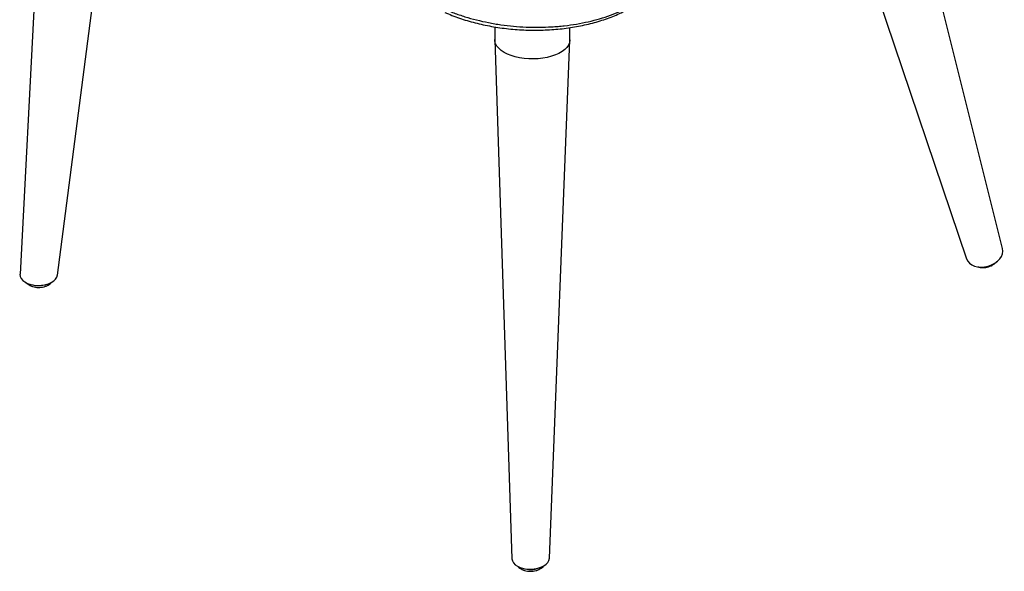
# Model space of a CAD drawing. Header units: millimetres. Extents: x 65 to 198, y 81 to 178.
# Tile 21 of 27: x 168 to 197, y 129 to 146. Entities that reach past the tile are written whole.
import ezdxf

# ---------------------------------------------------------------- set-up
doc = ezdxf.new("R2010")
doc.units = ezdxf.units.MM

msp = doc.modelspace()

# ---------------------------------------------------------------- linework, layer by layer
at = {"color": 7, "linetype": 'Continuous', "lineweight": 25}
for p, q in [((168.477, 152.965), (167.695, 138.02)), ((168.828, 137.995), (170.557, 151.404)), ((197.323, 138.79), (194.302, 150.895)), ((192.65, 149.112), (196.236, 138.481)), ((182.011, 145.477), (182.01, 145.098)), ((184.277, 145.09), (184.279, 145.456)), ((182.01, 145.087), (182.527, 129.439)), ((183.657, 129.454), (184.277, 145.079))]:
    msp.add_line(p, q, dxfattribs=at)
at = {"color": 7, "linetype": 'Continuous', "lineweight": 25, "flags": 128}
msp.add_lwpolyline([(184.277, 145.09), (184.277, 145.073), (184.263, 145), (184.232, 144.928), (184.184, 144.859), (184.119, 144.794), (184.039, 144.734), (183.945, 144.679), (183.838, 144.63), (183.72, 144.59), (183.593, 144.557), (183.46, 144.532), (183.321, 144.516), (183.179, 144.51), (183.036, 144.513), (182.896, 144.524), (182.759, 144.545), (182.629, 144.575), (182.506, 144.612), (182.394, 144.658), (182.293, 144.71), (182.206, 144.768), (182.133, 144.831), (182.077, 144.899), (182.037, 144.97), (182.015, 145.042), (182.01, 145.098)], dxfattribs=at)
at = {"color": 7, "linetype": 'Continuous', "lineweight": 25}
for centre, radius, start, end in [((168.255, 138.429), 0.755, 251.9087, 289.2347), ((183.083, 129.871), 0.758, 252.1158, 290.5154)]:
    msp.add_arc(centre, radius, start, end, dxfattribs=at)
for centre, major_axis, ratio, start_param, end_param in [((196.776, 138.646), (0.545, 0.151), 0.703324, 3.180647, 6.265458), ((168.262, 138.015), (0.568, 0.009), 0.588362, 3.101772, 6.198318), ((183.092, 129.454), (0.565, 0.012), 0.588337, 3.148329, 6.247154)]:
    msp.add_ellipse(centre, major_axis=major_axis, ratio=ratio, start_param=start_param, end_param=end_param, dxfattribs=at)
for points, knots in [([(180.458, 146.033), (180.509, 146.009), (180.562, 145.987), (180.668, 145.943), (180.722, 145.921), (180.885, 145.86), (180.997, 145.821), (181.338, 145.715), (181.575, 145.655), (181.884, 145.594), (181.947, 145.583), (182.071, 145.561), (182.134, 145.552), (182.322, 145.525), (182.448, 145.51), (182.702, 145.487), (182.829, 145.478), (183.021, 145.47), (183.085, 145.468), (183.214, 145.466), (183.279, 145.466), (183.472, 145.467), (183.601, 145.472), (183.792, 145.483), (183.856, 145.488), (183.982, 145.499), (184.045, 145.505), (184.356, 145.54), (184.597, 145.581), (184.947, 145.661), (185.061, 145.691), (185.286, 145.756), (185.395, 145.792), (185.711, 145.908), (185.908, 145.995), (186.09, 146.094)], [0, 0, 0, 0, 0.03125, 0.03125, 0.0625, 0.0625, 0.125, 0.125, 0.25, 0.25, 0.28125, 0.28125, 0.3125, 0.3125, 0.375, 0.375, 0.4375, 0.4375, 0.46875, 0.46875, 0.5, 0.5, 0.5625, 0.5625, 0.59375, 0.59375, 0.625, 0.625, 0.75, 0.75, 0.8125, 0.8125, 0.875, 0.875, 1, 1, 1, 1]), ([(180.509, 145.915), (180.543, 145.899), (180.647, 145.852), (180.832, 145.781), (181.061, 145.702), (181.297, 145.631), (181.539, 145.569), (181.786, 145.516), (182.039, 145.471), (182.296, 145.434), (182.556, 145.406), (182.817, 145.387), (183.079, 145.378), (183.34, 145.377), (183.598, 145.386), (183.854, 145.403), (184.106, 145.43), (184.355, 145.465), (184.6, 145.509), (184.84, 145.562), (185.074, 145.623), (185.3, 145.693), (185.517, 145.77), (185.724, 145.856), (185.897, 145.937), (185.996, 145.992), (186.033, 146.012)], [0, 0, 0, 0, 0.0211746, 0.0649864, 0.1087049, 0.1522901, 0.1956133, 0.2390821, 0.2826541, 0.3263314, 0.3700391, 0.4136937, 0.4572352, 0.5006141, 0.5437815, 0.586554, 0.6293573, 0.6723705, 0.7155378, 0.7587964, 0.8020685, 0.8452749, 0.8883531, 0.9312656, 0.9743139, 1, 1, 1, 1]), ([(196.589, 138.241), (196.595, 138.239), (196.625, 138.228), (196.687, 138.22), (196.772, 138.218), (196.859, 138.231), (196.944, 138.257), (197.026, 138.295), (197.098, 138.347), (197.145, 138.388), (197.162, 138.414), (197.163, 138.415)], [0, 0, 0, 0, 0.028864, 0.1595, 0.293504, 0.429738, 0.567442, 0.706857, 0.848344, 0.991878, 1, 1, 1, 1]), ([(167.863, 137.781), (167.869, 137.773), (167.89, 137.748), (167.936, 137.712), (168.001, 137.674), (168.076, 137.645), (168.159, 137.626), (168.246, 137.619), (168.335, 137.623), (168.422, 137.64), (168.504, 137.668), (168.575, 137.708), (168.624, 137.744), (168.646, 137.771), (168.652, 137.778)], [0, 0, 0, 0, 0.033129, 0.11677, 0.204768, 0.29739, 0.393051, 0.489393, 0.586333, 0.684725, 0.785636, 0.878371, 0.96732, 1, 1, 1, 1]), ([(182.696, 129.217), (182.702, 129.21), (182.723, 129.184), (182.77, 129.148), (182.835, 129.111), (182.911, 129.082), (182.994, 129.064), (183.081, 129.058), (183.169, 129.063), (183.257, 129.08), (183.338, 129.109), (183.408, 129.149), (183.461, 129.188), (183.485, 129.219), (183.493, 129.229)], [0, 0, 0, 0, 0.034031, 0.116173, 0.20268, 0.29381, 0.387921, 0.482658, 0.57796, 0.674699, 0.773966, 0.865211, 0.952635, 1, 1, 1, 1])]:
    msp.add_open_spline(points, degree=3, knots=knots, dxfattribs=at)

doc.saveas('drawing.dxf')
